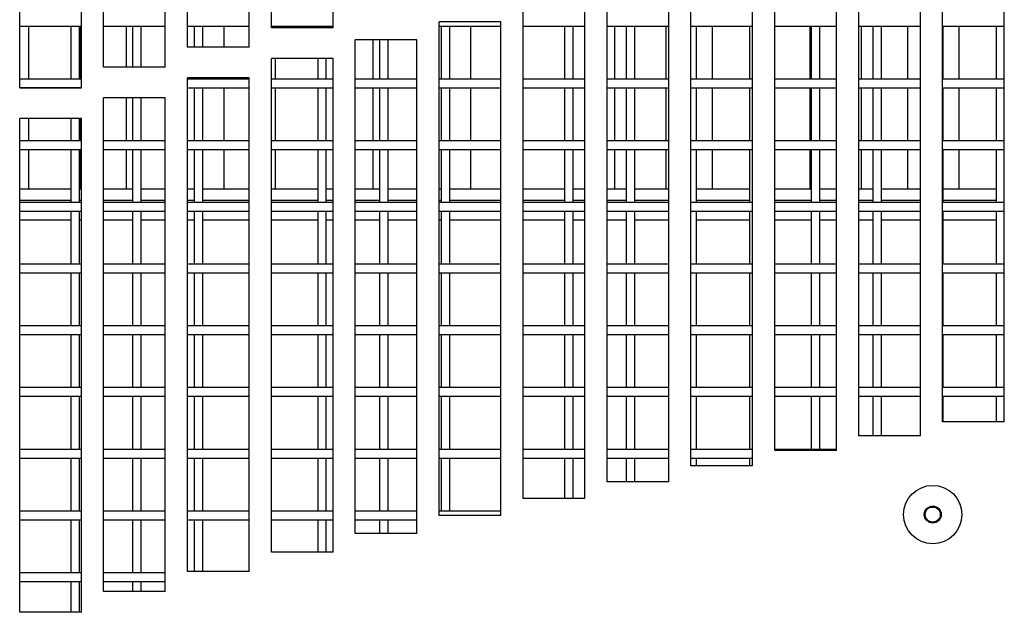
# Model space of a CAD drawing. Extents: x 7 to 118, y 3 to 79.
# Tile 9 of 37: x 12.85 to 16.84, y 22.47 to 24.87. Entities that reach past the tile are written whole.
import ezdxf

# ---------------------------------------------------------------- set-up
doc = ezdxf.new("R2010")
doc.units = 0
doc.layers.add('BODY', color=3, linetype='CONTINUOUS')

msp = doc.modelspace()

# ---------------------------------------------------------------- linework, layer by layer
at = {"layer": 'BODY', "linetype": 'CONTINUOUS'}
for p, q in [((13.8677, 24.8334), (13.8677, 26.8334)), ((14.1177, 24.8334), (14.1177, 26.8334)), ((13.5277, 24.7551), (13.5277, 26.7551)), ((13.7777, 24.7551), (13.7777, 26.7551)), ((13.1877, 24.674), (13.1877, 26.674)), ((13.4377, 24.674), (13.4377, 26.674)), ((12.8477, 24.5901), (12.8477, 26.5901)), ((13.0977, 24.5901), (13.0977, 26.5901)), ((16.5877, 23.2362), (16.5877, 25.2362)), ((16.8377, 23.2362), (16.8377, 25.2362)), ((16.2477, 23.1797), (16.2477, 25.1797)), ((16.4977, 23.1797), (16.4977, 25.1797)), ((15.9077, 23.1205), (15.9077, 25.1205)), ((16.1577, 23.1205), (16.1577, 25.1205)), ((15.5677, 23.0586), (15.5677, 25.0586)), ((15.8177, 23.0586), (15.8177, 25.0586)), ((15.2277, 22.994), (15.2277, 24.994)), ((15.4777, 22.994), (15.4777, 24.994)), ((14.8877, 22.9267), (14.8877, 24.9267)), ((15.1377, 22.9267), (15.1377, 24.9267)), ((12.8477, 24.8402), (13.0977, 24.8402)), ((12.8835, 24.8402), (12.8835, 24.6252)), ((13.0552, 24.8402), (13.0552, 24.6252)), ((13.0902, 24.6252), (13.0902, 24.8402)), ((13.0914, 24.8402), (13.0914, 24.6252)), ((13.1877, 24.8402), (13.4377, 24.8402)), ((13.2793, 24.8402), (13.2793, 24.674)), ((13.3052, 24.8402), (13.3052, 24.674)), ((13.3402, 24.674), (13.3402, 24.8402)), ((13.5277, 24.8402), (13.7777, 24.8402)), ((13.5552, 24.8402), (13.5552, 24.7551)), ((13.5902, 24.7551), (13.5902, 24.8402)), ((13.6751, 24.8402), (13.6751, 24.7551)), ((13.8677, 24.8402), (14.1177, 24.8402)), ((14.1177, 24.8334), (13.8677, 24.8334)), ((13.883, 24.8402), (13.883, 24.8334)), ((14.0552, 24.8402), (14.0552, 24.8334)), ((14.0902, 24.8334), (14.0902, 24.8402)), ((14.7977, 24.8567), (14.5477, 24.8567)), ((14.5477, 22.8567), (14.5477, 24.8567)), ((14.5477, 24.8402), (14.7977, 24.8402)), ((14.5552, 24.8402), (14.5552, 24.6252)), ((14.5902, 24.6252), (14.5902, 24.8402)), ((14.6746, 24.8402), (14.6746, 24.6252)), ((14.7977, 22.8567), (14.7977, 24.8567)), ((14.8877, 24.8402), (15.1377, 24.8402)), ((15.0552, 24.8402), (15.0552, 24.6252)), ((15.0902, 24.6252), (15.0902, 24.8402)), ((15.2277, 24.8402), (15.4777, 24.8402)), ((15.2583, 24.8402), (15.2583, 24.6252)), ((15.3052, 24.8402), (15.3052, 24.6252)), ((15.3402, 24.6252), (15.3402, 24.8402)), ((15.4662, 24.8402), (15.4662, 24.6252)), ((15.5677, 24.8402), (15.8177, 24.8402)), ((15.5902, 24.6252), (15.5902, 24.8402)), ((15.6541, 24.8402), (15.6541, 24.6252)), ((15.8052, 24.8402), (15.8052, 24.6252)), ((15.9077, 24.8402), (16.1577, 24.8402)), ((16.0499, 24.8402), (16.0499, 24.6252)), ((16.0552, 24.8402), (16.0552, 24.6252)), ((16.0902, 24.6252), (16.0902, 24.8402)), ((16.2477, 24.8402), (16.4977, 24.8402)), ((16.2578, 24.8402), (16.2578, 24.6252)), ((16.3052, 24.8402), (16.3052, 24.6252)), ((16.3402, 24.6252), (16.3402, 24.8402)), ((16.4457, 24.8402), (16.4457, 24.6252)), ((16.5877, 24.8402), (16.8377, 24.8402)), ((16.5902, 24.6252), (16.5902, 24.8402)), ((16.6536, 24.8402), (16.6536, 24.6252)), ((16.8052, 24.8402), (16.8052, 24.6252)), ((14.4577, 24.7839), (14.2077, 24.7839)), ((14.2077, 22.7839), (14.2077, 24.7839)), ((14.2788, 24.7839), (14.2788, 24.6252)), ((14.3052, 24.7839), (14.3052, 24.6252)), ((14.3402, 24.6252), (14.3402, 24.7839)), ((14.4577, 22.7839), (14.4577, 24.7839)), ((13.7777, 24.7551), (13.5277, 24.7551)), ((13.8677, 22.7084), (13.8677, 24.7084)), ((14.1177, 24.7084), (13.8677, 24.7084)), ((13.883, 24.7084), (13.883, 24.6252)), ((14.0552, 24.7084), (14.0552, 24.6252)), ((14.0902, 24.6252), (14.0902, 24.7084)), ((14.1177, 22.7084), (14.1177, 24.7084)), ((13.4377, 24.674), (13.1877, 24.674)), ((13.0977, 24.6252), (12.8477, 24.6252)), ((13.7777, 24.6301), (13.5277, 24.6301)), ((13.5277, 22.6301), (13.5277, 24.6301)), ((13.7777, 24.6252), (13.5277, 24.6252)), ((13.5552, 24.6301), (13.5552, 24.6252)), ((13.5902, 24.6252), (13.5902, 24.6301)), ((13.6751, 24.6301), (13.6751, 24.6252)), ((13.7777, 22.6301), (13.7777, 24.6301)), ((14.1177, 24.6252), (13.8677, 24.6252)), ((14.4577, 24.6252), (14.2077, 24.6252)), ((14.7977, 24.6252), (14.5477, 24.6252)), ((15.1377, 24.6252), (14.8877, 24.6252)), ((15.4777, 24.6252), (15.2277, 24.6252)), ((15.8177, 24.6252), (15.5677, 24.6252)), ((16.1577, 24.6252), (15.9077, 24.6252)), ((16.4977, 24.6252), (16.2477, 24.6252)), ((16.8377, 24.6252), (16.5877, 24.6252)), ((12.8477, 24.5902), (13.0977, 24.5902)), ((13.0977, 24.5901), (12.8477, 24.5901)), ((12.8835, 24.5902), (12.8835, 24.5901)), ((13.0552, 24.5902), (13.0552, 24.5901)), ((13.0902, 24.5901), (13.0902, 24.5902)), ((13.0914, 24.5902), (13.0914, 24.5901)), ((13.5277, 24.5902), (13.7777, 24.5902)), ((13.5552, 24.5902), (13.5552, 24.3752)), ((13.5902, 24.3752), (13.5902, 24.5902)), ((13.6751, 24.5902), (13.6751, 24.3752)), ((13.8677, 24.5902), (14.1177, 24.5902)), ((13.883, 24.5902), (13.883, 24.3752)), ((14.0552, 24.5902), (14.0552, 24.3752)), ((14.0902, 24.3752), (14.0902, 24.5902)), ((14.2077, 24.5902), (14.4577, 24.5902)), ((14.2788, 24.5902), (14.2788, 24.3752)), ((14.3052, 24.5902), (14.3052, 24.3752)), ((14.3402, 24.3752), (14.3402, 24.5902)), ((14.5477, 24.5902), (14.7977, 24.5902)), ((14.5552, 24.5902), (14.5552, 24.3752)), ((14.5902, 24.3752), (14.5902, 24.5902)), ((14.6746, 24.5902), (14.6746, 24.3752)), ((14.8877, 24.5902), (15.1377, 24.5902)), ((15.0552, 24.5902), (15.0552, 24.3752)), ((15.0902, 24.3752), (15.0902, 24.5902)), ((15.2277, 24.5902), (15.4777, 24.5902)), ((15.2583, 24.5902), (15.2583, 24.3752)), ((15.3052, 24.5902), (15.3052, 24.3752)), ((15.3402, 24.3752), (15.3402, 24.5902)), ((15.4662, 24.5902), (15.4662, 24.3752)), ((15.5677, 24.5902), (15.8177, 24.5902)), ((15.5902, 24.3752), (15.5902, 24.5902)), ((15.6541, 24.5902), (15.6541, 24.3752)), ((15.8052, 24.5902), (15.8052, 24.3752)), ((15.9077, 24.5902), (16.1577, 24.5902)), ((16.0499, 24.5902), (16.0499, 24.3752)), ((16.0552, 24.5902), (16.0552, 24.3752)), ((16.0902, 24.3752), (16.0902, 24.5902)), ((16.2477, 24.5902), (16.4977, 24.5902)), ((16.2578, 24.5902), (16.2578, 24.3752)), ((16.3052, 24.5902), (16.3052, 24.3752)), ((16.3402, 24.3752), (16.3402, 24.5902)), ((16.4457, 24.5902), (16.4457, 24.3752)), ((16.5877, 24.5902), (16.8377, 24.5902)), ((16.5902, 24.3752), (16.5902, 24.5902)), ((16.6536, 24.5902), (16.6536, 24.3752)), ((16.8052, 24.5902), (16.8052, 24.3752)), ((13.4377, 24.549), (13.1877, 24.549)), ((13.1877, 22.549), (13.1877, 24.549)), ((13.2793, 24.549), (13.2793, 24.3752)), ((13.3052, 24.549), (13.3052, 24.3752)), ((13.3402, 24.3752), (13.3402, 24.549)), ((13.4377, 22.549), (13.4377, 24.549)), ((13.0977, 24.4651), (12.8477, 24.4651)), ((12.8477, 22.4651), (12.8477, 24.4651)), ((12.8835, 24.4651), (12.8835, 24.3752)), ((13.0552, 24.4651), (13.0552, 24.3752)), ((13.0902, 24.3752), (13.0902, 24.4651)), ((13.0914, 24.4651), (13.0914, 24.3752)), ((13.0977, 22.4651), (13.0977, 24.4651)), ((13.0977, 24.3752), (12.8477, 24.3752)), ((12.8477, 24.3402), (13.0977, 24.3402)), ((12.8835, 24.3402), (12.8835, 24.1812)), ((13.0552, 24.3402), (13.0552, 24.1252)), ((13.0902, 24.1252), (13.0902, 24.3402)), ((13.0914, 24.3402), (13.0914, 24.1812)), ((13.4377, 24.3752), (13.1877, 24.3752)), ((13.1877, 24.3402), (13.4377, 24.3402)), ((13.2793, 24.3402), (13.2793, 24.1812)), ((13.3052, 24.3402), (13.3052, 24.1252)), ((13.3402, 24.1252), (13.3402, 24.3402)), ((13.7777, 24.3752), (13.5277, 24.3752)), ((13.5277, 24.3402), (13.7777, 24.3402)), ((13.5552, 24.3402), (13.5552, 24.1252)), ((13.5902, 24.1252), (13.5902, 24.3402)), ((13.6751, 24.3402), (13.6751, 24.1812)), ((14.1177, 24.3752), (13.8677, 24.3752)), ((13.8677, 24.3402), (14.1177, 24.3402)), ((13.883, 24.3402), (13.883, 24.1812)), ((14.0552, 24.3402), (14.0552, 24.1252)), ((14.0902, 24.1252), (14.0902, 24.3402)), ((14.4577, 24.3752), (14.2077, 24.3752)), ((14.2077, 24.3402), (14.4577, 24.3402)), ((14.2788, 24.3402), (14.2788, 24.1812)), ((14.3052, 24.3402), (14.3052, 24.1252)), ((14.3402, 24.1252), (14.3402, 24.3402)), ((14.7977, 24.3752), (14.5477, 24.3752)), ((14.5477, 24.3402), (14.7977, 24.3402)), ((14.5552, 24.3402), (14.5552, 24.1252)), ((14.5902, 24.1252), (14.5902, 24.3402)), ((14.6746, 24.3402), (14.6746, 24.1812)), ((15.1377, 24.3752), (14.8877, 24.3752)), ((14.8877, 24.3402), (15.1377, 24.3402)), ((15.0552, 24.3402), (15.0552, 24.1252)), ((15.0902, 24.1252), (15.0902, 24.3402)), ((15.4777, 24.3752), (15.2277, 24.3752)), ((15.2277, 24.3402), (15.4777, 24.3402)), ((15.2583, 24.3402), (15.2583, 24.1812)), ((15.3052, 24.3402), (15.3052, 24.1252)), ((15.3402, 24.1252), (15.3402, 24.3402)), ((15.4662, 24.3402), (15.4662, 24.1812)), ((15.8177, 24.3752), (15.5677, 24.3752)), ((15.5677, 24.3402), (15.8177, 24.3402)), ((15.5902, 24.1252), (15.5902, 24.3402)), ((15.6541, 24.3402), (15.6541, 24.1812)), ((15.8052, 24.3402), (15.8052, 24.1252)), ((16.1577, 24.3752), (15.9077, 24.3752)), ((15.9077, 24.3402), (16.1577, 24.3402)), ((16.0499, 24.3402), (16.0499, 24.1812)), ((16.0552, 24.3402), (16.0552, 24.1252)), ((16.0902, 24.1252), (16.0902, 24.3402)), ((16.4977, 24.3752), (16.2477, 24.3752)), ((16.2477, 24.3402), (16.4977, 24.3402)), ((16.2578, 24.3402), (16.2578, 24.1812)), ((16.3052, 24.3402), (16.3052, 24.1252)), ((16.3402, 24.1252), (16.3402, 24.3402)), ((16.4457, 24.3402), (16.4457, 24.1812)), ((16.8377, 24.3752), (16.5877, 24.3752)), ((16.5877, 24.3402), (16.8377, 24.3402)), ((16.5902, 24.1252), (16.5902, 24.3402)), ((16.6536, 24.3402), (16.6536, 24.1812)), ((16.8052, 24.3402), (16.8052, 24.1252)), ((12.8477, 24.1812), (13.0552, 24.1812)), ((13.0902, 24.1812), (13.0977, 24.1812)), ((13.1877, 24.1812), (13.3052, 24.1812)), ((13.3402, 24.1812), (13.4377, 24.1812)), ((13.5277, 24.1812), (13.5552, 24.1812)), ((13.5902, 24.1812), (13.7777, 24.1812)), ((13.8677, 24.1812), (14.0552, 24.1812)), ((14.0902, 24.1812), (14.1177, 24.1812)), ((14.2077, 24.1812), (14.3052, 24.1812)), ((14.3402, 24.1812), (14.4577, 24.1812)), ((14.5477, 24.1812), (14.5552, 24.1812)), ((14.5902, 24.1812), (14.7977, 24.1812)), ((14.8877, 24.1812), (15.0552, 24.1812)), ((15.0902, 24.1812), (15.1377, 24.1812)), ((15.2277, 24.1812), (15.3052, 24.1812)), ((15.3402, 24.1812), (15.4777, 24.1812)), ((15.5902, 24.1812), (15.8052, 24.1812)), ((15.9077, 24.1812), (16.0552, 24.1812)), ((16.0902, 24.1812), (16.1577, 24.1812)), ((16.2477, 24.1812), (16.3052, 24.1812)), ((16.3402, 24.1812), (16.4977, 24.1812)), ((16.5902, 24.1812), (16.8052, 24.1812)), ((12.8477, 24.1352), (13.0552, 24.1352)), ((13.0977, 24.1252), (12.8477, 24.1252)), ((13.0902, 24.1352), (13.0977, 24.1352)), ((13.1877, 24.1352), (13.3052, 24.1352)), ((13.4377, 24.1252), (13.1877, 24.1252)), ((13.3402, 24.1352), (13.4377, 24.1352)), ((13.5277, 24.1352), (13.5552, 24.1352)), ((13.7777, 24.1252), (13.5277, 24.1252)), ((13.5902, 24.1352), (13.7777, 24.1352)), ((13.8677, 24.1352), (14.0552, 24.1352)), ((14.1177, 24.1252), (13.8677, 24.1252)), ((14.0902, 24.1352), (14.1177, 24.1352)), ((14.2077, 24.1352), (14.3052, 24.1352)), ((14.4577, 24.1252), (14.2077, 24.1252)), ((14.3402, 24.1352), (14.4577, 24.1352)), ((14.5477, 24.1352), (14.5552, 24.1352)), ((14.7977, 24.1252), (14.5477, 24.1252)), ((14.5902, 24.1352), (14.7977, 24.1352)), ((14.8877, 24.1352), (15.0552, 24.1352)), ((15.1377, 24.1252), (14.8877, 24.1252)), ((15.0902, 24.1352), (15.1377, 24.1352)), ((15.2277, 24.1352), (15.3052, 24.1352)), ((15.4777, 24.1252), (15.2277, 24.1252)), ((15.3402, 24.1352), (15.4777, 24.1352)), ((15.8177, 24.1252), (15.5677, 24.1252)), ((15.5902, 24.1352), (15.8052, 24.1352)), ((15.9077, 24.1352), (16.0552, 24.1352)), ((16.1577, 24.1252), (15.9077, 24.1252)), ((16.0902, 24.1352), (16.1577, 24.1352)), ((16.2477, 24.1352), (16.3052, 24.1352)), ((16.4977, 24.1252), (16.2477, 24.1252)), ((16.3402, 24.1352), (16.4977, 24.1352)), ((16.8377, 24.1252), (16.5877, 24.1252)), ((16.5902, 24.1352), (16.8052, 24.1352)), ((12.8477, 24.0902), (13.0977, 24.0902)), ((13.0552, 24.0902), (13.0552, 23.8752)), ((13.0902, 23.8752), (13.0902, 24.0902)), ((13.1877, 24.0902), (13.4377, 24.0902)), ((13.3052, 24.0902), (13.3052, 23.8752)), ((13.3402, 23.8752), (13.3402, 24.0902)), ((13.5277, 24.0902), (13.7777, 24.0902)), ((13.5552, 24.0902), (13.5552, 23.8752)), ((13.5902, 23.8752), (13.5902, 24.0902)), ((13.8677, 24.0902), (14.1177, 24.0902)), ((14.0552, 24.0902), (14.0552, 23.8752)), ((14.0902, 23.8752), (14.0902, 24.0902)), ((14.2077, 24.0902), (14.4577, 24.0902)), ((14.3052, 24.0902), (14.3052, 23.8752)), ((14.3402, 23.8752), (14.3402, 24.0902)), ((14.5477, 24.0902), (14.7977, 24.0902)), ((14.5552, 24.0902), (14.5552, 23.8752)), ((14.5902, 23.8752), (14.5902, 24.0902)), ((14.8877, 24.0902), (15.1377, 24.0902)), ((15.0552, 24.0902), (15.0552, 23.8752)), ((15.0902, 23.8752), (15.0902, 24.0902)), ((15.2277, 24.0902), (15.4777, 24.0902)), ((15.3052, 24.0902), (15.3052, 23.8752)), ((15.3402, 23.8752), (15.3402, 24.0902)), ((15.5677, 24.0902), (15.8177, 24.0902)), ((15.5902, 23.8752), (15.5902, 24.0902)), ((15.8052, 24.0902), (15.8052, 23.8752)), ((15.9077, 24.0902), (16.1577, 24.0902)), ((16.0552, 24.0902), (16.0552, 23.8752)), ((16.0902, 23.8752), (16.0902, 24.0902)), ((16.2477, 24.0902), (16.4977, 24.0902)), ((16.3052, 24.0902), (16.3052, 23.8752)), ((16.3402, 23.8752), (16.3402, 24.0902)), ((16.5877, 24.0902), (16.8377, 24.0902)), ((16.5902, 23.8752), (16.5902, 24.0902)), ((16.8052, 24.0902), (16.8052, 23.8752)), ((12.8477, 24.0552), (13.0552, 24.0552)), ((13.0902, 24.0552), (13.0977, 24.0552)), ((13.1877, 24.0552), (13.3052, 24.0552)), ((13.3402, 24.0552), (13.4377, 24.0552)), ((13.5277, 24.0552), (13.5552, 24.0552)), ((13.5902, 24.0552), (13.7777, 24.0552)), ((13.8677, 24.0552), (14.0552, 24.0552)), ((14.0902, 24.0552), (14.1177, 24.0552)), ((14.2077, 24.0552), (14.3052, 24.0552)), ((14.3402, 24.0552), (14.4577, 24.0552)), ((14.5477, 24.0552), (14.5552, 24.0552)), ((14.5902, 24.0552), (14.7977, 24.0552)), ((14.8877, 24.0552), (15.0552, 24.0552)), ((15.0902, 24.0552), (15.1377, 24.0552)), ((15.2277, 24.0552), (15.3052, 24.0552)), ((15.3402, 24.0552), (15.4777, 24.0552)), ((15.5902, 24.0552), (15.8052, 24.0552)), ((15.9077, 24.0552), (16.0552, 24.0552)), ((16.0902, 24.0552), (16.1577, 24.0552)), ((16.2477, 24.0552), (16.3052, 24.0552)), ((16.3402, 24.0552), (16.4977, 24.0552)), ((16.5902, 24.0552), (16.8052, 24.0552)), ((13.0977, 23.8752), (12.8477, 23.8752)), ((13.4377, 23.8752), (13.1877, 23.8752)), ((13.7777, 23.8752), (13.5277, 23.8752)), ((14.1177, 23.8752), (13.8677, 23.8752)), ((14.4577, 23.8752), (14.2077, 23.8752)), ((14.7977, 23.8752), (14.5477, 23.8752)), ((15.1377, 23.8752), (14.8877, 23.8752)), ((15.4777, 23.8752), (15.2277, 23.8752)), ((15.8177, 23.8752), (15.5677, 23.8752)), ((16.1577, 23.8752), (15.9077, 23.8752)), ((16.4977, 23.8752), (16.2477, 23.8752)), ((16.8377, 23.8752), (16.5877, 23.8752)), ((12.8477, 23.8402), (13.0977, 23.8402)), ((13.0552, 23.8402), (13.0552, 23.6252)), ((13.0902, 23.6252), (13.0902, 23.8402)), ((13.1877, 23.8402), (13.4377, 23.8402)), ((13.3052, 23.8402), (13.3052, 23.6252)), ((13.3402, 23.6252), (13.3402, 23.8402)), ((13.5277, 23.8402), (13.7777, 23.8402)), ((13.5552, 23.8402), (13.5552, 23.6252)), ((13.5902, 23.6252), (13.5902, 23.8402)), ((13.8677, 23.8402), (14.1177, 23.8402)), ((14.0552, 23.8402), (14.0552, 23.6252)), ((14.0902, 23.6252), (14.0902, 23.8402)), ((14.2077, 23.8402), (14.4577, 23.8402)), ((14.3052, 23.8402), (14.3052, 23.6252)), ((14.3402, 23.6252), (14.3402, 23.8402)), ((14.5477, 23.8402), (14.7977, 23.8402)), ((14.5552, 23.8402), (14.5552, 23.6252)), ((14.5902, 23.6252), (14.5902, 23.8402)), ((14.8877, 23.8402), (15.1377, 23.8402)), ((15.0552, 23.8402), (15.0552, 23.6252)), ((15.0902, 23.6252), (15.0902, 23.8402)), ((15.2277, 23.8402), (15.4777, 23.8402)), ((15.3052, 23.8402), (15.3052, 23.6252)), ((15.3402, 23.6252), (15.3402, 23.8402)), ((15.5677, 23.8402), (15.8177, 23.8402)), ((15.5902, 23.6252), (15.5902, 23.8402)), ((15.8052, 23.8402), (15.8052, 23.6252)), ((15.9077, 23.8402), (16.1577, 23.8402)), ((16.0552, 23.8402), (16.0552, 23.6252)), ((16.0902, 23.6252), (16.0902, 23.8402)), ((16.2477, 23.8402), (16.4977, 23.8402)), ((16.3052, 23.8402), (16.3052, 23.6252)), ((16.3402, 23.6252), (16.3402, 23.8402)), ((16.5877, 23.8402), (16.8377, 23.8402)), ((16.5902, 23.6252), (16.5902, 23.8402)), ((16.8052, 23.8402), (16.8052, 23.6252)), ((13.0977, 23.6252), (12.8477, 23.6252)), ((13.4377, 23.6252), (13.1877, 23.6252)), ((13.7777, 23.6252), (13.5277, 23.6252)), ((14.1177, 23.6252), (13.8677, 23.6252)), ((14.4577, 23.6252), (14.2077, 23.6252)), ((14.7977, 23.6252), (14.5477, 23.6252)), ((15.1377, 23.6252), (14.8877, 23.6252)), ((15.4777, 23.6252), (15.2277, 23.6252)), ((15.8177, 23.6252), (15.5677, 23.6252)), ((16.1577, 23.6252), (15.9077, 23.6252)), ((16.4977, 23.6252), (16.2477, 23.6252)), ((16.8377, 23.6252), (16.5877, 23.6252)), ((12.8477, 23.5902), (13.0977, 23.5902)), ((13.0552, 23.5902), (13.0552, 23.3752)), ((13.0902, 23.3752), (13.0902, 23.5902)), ((13.1877, 23.5902), (13.4377, 23.5902)), ((13.3052, 23.5902), (13.3052, 23.3752)), ((13.3402, 23.3752), (13.3402, 23.5902)), ((13.5277, 23.5902), (13.7777, 23.5902)), ((13.5552, 23.5902), (13.5552, 23.3752)), ((13.5902, 23.3752), (13.5902, 23.5902)), ((13.8677, 23.5902), (14.1177, 23.5902)), ((14.0552, 23.5902), (14.0552, 23.3752)), ((14.0902, 23.3752), (14.0902, 23.5902)), ((14.2077, 23.5902), (14.4577, 23.5902)), ((14.3052, 23.5902), (14.3052, 23.3752)), ((14.3402, 23.3752), (14.3402, 23.5902)), ((14.5477, 23.5902), (14.7977, 23.5902)), ((14.5552, 23.5902), (14.5552, 23.3752)), ((14.5902, 23.3752), (14.5902, 23.5902)), ((14.8877, 23.5902), (15.1377, 23.5902)), ((15.0552, 23.5902), (15.0552, 23.3752)), ((15.0902, 23.3752), (15.0902, 23.5902)), ((15.2277, 23.5902), (15.4777, 23.5902)), ((15.3052, 23.5902), (15.3052, 23.3752)), ((15.3402, 23.3752), (15.3402, 23.5902)), ((15.5677, 23.5902), (15.8177, 23.5902)), ((15.5902, 23.3752), (15.5902, 23.5902)), ((15.8052, 23.5902), (15.8052, 23.3752)), ((15.9077, 23.5902), (16.1577, 23.5902)), ((16.0552, 23.5902), (16.0552, 23.3752)), ((16.0902, 23.3752), (16.0902, 23.5902)), ((16.2477, 23.5902), (16.4977, 23.5902)), ((16.3052, 23.5902), (16.3052, 23.3752)), ((16.3402, 23.3752), (16.3402, 23.5902)), ((16.5877, 23.5902), (16.8377, 23.5902)), ((16.5902, 23.3752), (16.5902, 23.5902)), ((16.8052, 23.5902), (16.8052, 23.3752)), ((13.0977, 23.3752), (12.8477, 23.3752)), ((13.4377, 23.3752), (13.1877, 23.3752)), ((13.7777, 23.3752), (13.5277, 23.3752)), ((14.1177, 23.3752), (13.8677, 23.3752)), ((14.4577, 23.3752), (14.2077, 23.3752)), ((14.7977, 23.3752), (14.5477, 23.3752)), ((15.1377, 23.3752), (14.8877, 23.3752)), ((15.4777, 23.3752), (15.2277, 23.3752)), ((15.8177, 23.3752), (15.5677, 23.3752)), ((16.1577, 23.3752), (15.9077, 23.3752)), ((16.4977, 23.3752), (16.2477, 23.3752)), ((16.8377, 23.3752), (16.5877, 23.3752)), ((12.8477, 23.3402), (13.0977, 23.3402)), ((13.0552, 23.3402), (13.0552, 23.1252)), ((13.0902, 23.1252), (13.0902, 23.3402)), ((13.1877, 23.3402), (13.4377, 23.3402)), ((13.3052, 23.3402), (13.3052, 23.1252)), ((13.3402, 23.1252), (13.3402, 23.3402)), ((13.5277, 23.3402), (13.7777, 23.3402)), ((13.5552, 23.3402), (13.5552, 23.1252)), ((13.5902, 23.1252), (13.5902, 23.3402)), ((13.8677, 23.3402), (14.1177, 23.3402)), ((14.0552, 23.3402), (14.0552, 23.1252)), ((14.0902, 23.1252), (14.0902, 23.3402)), ((14.2077, 23.3402), (14.4577, 23.3402)), ((14.3052, 23.3402), (14.3052, 23.1252)), ((14.3402, 23.1252), (14.3402, 23.3402)), ((14.5477, 23.3402), (14.7977, 23.3402)), ((14.5552, 23.3402), (14.5552, 23.1252)), ((14.5902, 23.1252), (14.5902, 23.3402)), ((14.8877, 23.3402), (15.1377, 23.3402)), ((15.0552, 23.3402), (15.0552, 23.1252)), ((15.0902, 23.1252), (15.0902, 23.3402)), ((15.2277, 23.3402), (15.4777, 23.3402)), ((15.3052, 23.3402), (15.3052, 23.1252)), ((15.3402, 23.1252), (15.3402, 23.3402)), ((15.5677, 23.3402), (15.8177, 23.3402)), ((15.5902, 23.1252), (15.5902, 23.3402)), ((15.8052, 23.3402), (15.8052, 23.1252)), ((15.9077, 23.3402), (16.1577, 23.3402)), ((16.0552, 23.3402), (16.0552, 23.1252)), ((16.0902, 23.1252), (16.0902, 23.3402)), ((16.2477, 23.3402), (16.4977, 23.3402)), ((16.3052, 23.3402), (16.3052, 23.1797)), ((16.3402, 23.1797), (16.3402, 23.3402)), ((16.5877, 23.3402), (16.8377, 23.3402)), ((16.5902, 23.2362), (16.5902, 23.3402)), ((16.8052, 23.3402), (16.8052, 23.2362)), ((16.8377, 23.2362), (16.5877, 23.2362)), ((16.4977, 23.1797), (16.2477, 23.1797)), ((13.0977, 23.1252), (12.8477, 23.1252)), ((13.4377, 23.1252), (13.1877, 23.1252)), ((13.7777, 23.1252), (13.5277, 23.1252)), ((14.1177, 23.1252), (13.8677, 23.1252)), ((14.4577, 23.1252), (14.2077, 23.1252)), ((14.7977, 23.1252), (14.5477, 23.1252)), ((15.1377, 23.1252), (14.8877, 23.1252)), ((15.4777, 23.1252), (15.2277, 23.1252)), ((15.8177, 23.1252), (15.5677, 23.1252)), ((16.1577, 23.1252), (15.9077, 23.1252)), ((16.1577, 23.1205), (15.9077, 23.1205)), ((12.8477, 23.0902), (13.0977, 23.0902)), ((13.0552, 23.0902), (13.0552, 22.8752)), ((13.0902, 22.8752), (13.0902, 23.0902)), ((13.1877, 23.0902), (13.4377, 23.0902)), ((13.3052, 23.0902), (13.3052, 22.8752)), ((13.3402, 22.8752), (13.3402, 23.0902)), ((13.5277, 23.0902), (13.7777, 23.0902)), ((13.5552, 23.0902), (13.5552, 22.8752)), ((13.5902, 22.8752), (13.5902, 23.0902)), ((13.8677, 23.0902), (14.1177, 23.0902)), ((14.0552, 23.0902), (14.0552, 22.8752)), ((14.0902, 22.8752), (14.0902, 23.0902)), ((14.2077, 23.0902), (14.4577, 23.0902)), ((14.3052, 23.0902), (14.3052, 22.8752)), ((14.3402, 22.8752), (14.3402, 23.0902)), ((14.5477, 23.0902), (14.7977, 23.0902)), ((14.5552, 23.0902), (14.5552, 22.8752)), ((14.5902, 22.8752), (14.5902, 23.0902)), ((14.8877, 23.0902), (15.1377, 23.0902)), ((15.0552, 23.0902), (15.0552, 22.9267)), ((15.0902, 22.9267), (15.0902, 23.0902)), ((15.2277, 23.0902), (15.4777, 23.0902)), ((15.3052, 23.0902), (15.3052, 22.994)), ((15.3402, 22.994), (15.3402, 23.0902)), ((15.5677, 23.0902), (15.8177, 23.0902)), ((15.5902, 23.0586), (15.5902, 23.0902)), ((15.8052, 23.0902), (15.8052, 23.0586)), ((15.8177, 23.0586), (15.5677, 23.0586)), ((15.4777, 22.994), (15.2277, 22.994)), ((15.1377, 22.9267), (14.8877, 22.9267)), ((13.0977, 22.8752), (12.8477, 22.8752)), ((13.4377, 22.8752), (13.1877, 22.8752)), ((13.7777, 22.8752), (13.5277, 22.8752)), ((14.1177, 22.8752), (13.8677, 22.8752)), ((14.4577, 22.8752), (14.2077, 22.8752)), ((14.7977, 22.8752), (14.5477, 22.8752)), ((12.8477, 22.8402), (13.0977, 22.8402)), ((13.0552, 22.8402), (13.0552, 22.6252)), ((13.0902, 22.6252), (13.0902, 22.8402)), ((13.1877, 22.8402), (13.4377, 22.8402)), ((13.3052, 22.8402), (13.3052, 22.6252)), ((13.3402, 22.6252), (13.3402, 22.8402)), ((13.5277, 22.8402), (13.7777, 22.8402)), ((13.5552, 22.8402), (13.5552, 22.6301)), ((13.5902, 22.6301), (13.5902, 22.8402)), ((13.8677, 22.8402), (14.1177, 22.8402)), ((14.0552, 22.8402), (14.0552, 22.7084)), ((14.0902, 22.7084), (14.0902, 22.8402)), ((14.2077, 22.8402), (14.4577, 22.8402)), ((14.3052, 22.8402), (14.3052, 22.7839)), ((14.3402, 22.7839), (14.3402, 22.8402)), ((14.7977, 22.8567), (14.5477, 22.8567)), ((14.4577, 22.7839), (14.2077, 22.7839)), ((14.1177, 22.7084), (13.8677, 22.7084)), ((13.0977, 22.6252), (12.8477, 22.6252)), ((13.4377, 22.6252), (13.1877, 22.6252)), ((13.7777, 22.6301), (13.5277, 22.6301)), ((12.8477, 22.5902), (13.0977, 22.5902)), ((13.0552, 22.5902), (13.0552, 22.4651)), ((13.0902, 22.4651), (13.0902, 22.5902)), ((13.1877, 22.5902), (13.4377, 22.5902)), ((13.3052, 22.5902), (13.3052, 22.549)), ((13.3402, 22.549), (13.3402, 22.5902)), ((13.4377, 22.549), (13.1877, 22.549)), ((13.0977, 22.4651), (12.8477, 22.4651))]:
    msp.add_line(p, q, dxfattribs=at)
for radius in [0.1181, 0.0344, 0.0305]:
    msp.add_circle((16.5477, 22.8612), radius, dxfattribs=at)

doc.saveas('drawing.dxf')
